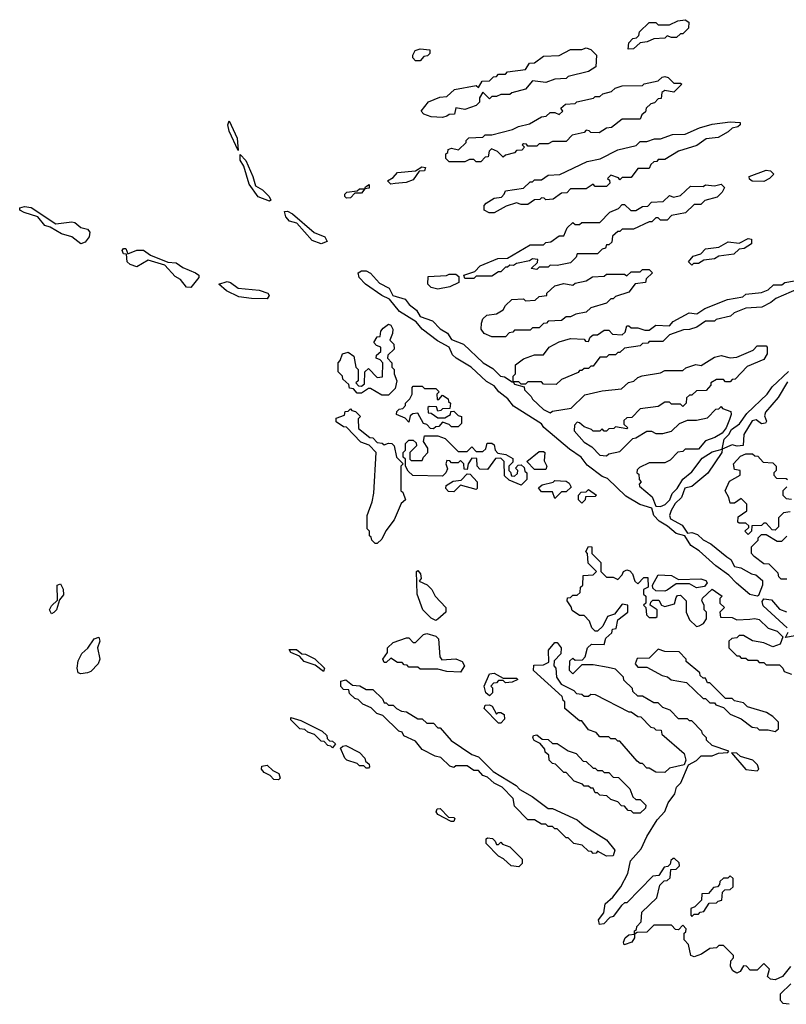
# Model space of a CAD drawing. Extents: x 2737958 to 2903317, y 894217 to 1030017.
# Tile 54 of 123: x 2787303 to 2790715, y 1001608 to 1005992. Entities that reach past the tile are written whole.
import ezdxf

# ---------------------------------------------------------------- set-up
doc = ezdxf.new("R2010")
doc.units = 0

msp = doc.modelspace()

# ---------------------------------------------------------------- linework, layer by layer
at = {"layer": '0CON05XD'}
for points in [[(2790011.7, 1005861.7), (2790015, 1005890), (2790031.7, 1005908.3), (2790048.3, 1005911.7), (2790058.3, 1005921.7), (2790061.7, 1005938.3), (2790105, 1005980), (2790135, 1005980), (2790145, 1005970), (2790195, 1005970), (2790233, 1005987), (2790265, 1005992.5), (2790281.7, 1005981.7), (2790280, 1005955), (2790255, 1005930), (2790245, 1005930), (2790227, 1005913), (2790205, 1005912.5), (2790185, 1005920), (2790175, 1005910), (2790125, 1005907.5), (2790096.4, 1005893.6), (2790065, 1005890), (2790035, 1005862.5), (2790011.7, 1005861.7)], [(2789085, 1005810), (2789065, 1005810), (2789053, 1005823), (2789052.5, 1005835), (2789064, 1005856), (2789085, 1005862.5), (2789128.3, 1005858.3), (2789128.3, 1005841.7), (2789118.3, 1005831.7), (2789101.7, 1005828.3), (2789085, 1005810)], [(2789185, 1005557.5), (2789135, 1005560), (2789101.7, 1005571.7), (2789090, 1005585), (2789123, 1005627), (2789173, 1005647), (2789205, 1005650), (2789238.3, 1005681.7), (2789335, 1005700), (2789345, 1005690), (2789361.7, 1005718.3), (2789395, 1005720), (2789411.7, 1005738.3), (2789425, 1005740), (2789435, 1005750), (2789465, 1005750), (2789475, 1005760), (2789555, 1005770), (2789571.7, 1005798.3), (2789595, 1005800), (2789635, 1005830), (2789705, 1005832.5), (2789755, 1005860), (2789805, 1005860), (2789825, 1005867.5), (2789845, 1005860), (2789870, 1005835), (2789867, 1005783), (2789835, 1005762.5), (2789745, 1005740), (2789735, 1005730), (2789685, 1005727.5), (2789645, 1005712.5), (2789585, 1005720), (2789555, 1005682.5), (2789493, 1005667), (2789485, 1005660), (2789445, 1005660), (2789425, 1005650), (2789405, 1005650), (2789395, 1005640), (2789365, 1005670), (2789350, 1005645), (2789350, 1005625), (2789335, 1005610), (2789285, 1005592.5), (2789245, 1005600), (2789238.3, 1005571.7), (2789215, 1005570), (2789205, 1005562.5), (2789185, 1005557.5)], [(2789355, 1005360), (2789335, 1005360), (2789325, 1005370), (2789305, 1005370), (2789285, 1005360), (2789215, 1005360), (2789200, 1005375), (2789200, 1005395), (2789208.3, 1005401.7), (2789210, 1005415), (2789225, 1005420), (2789257, 1005413), (2789290, 1005445), (2789290, 1005455), (2789303, 1005467), (2789365, 1005470), (2789375, 1005480), (2789405, 1005480), (2789497, 1005503), (2789523, 1005517), (2789571.7, 1005528.3), (2789625, 1005560), (2789647, 1005563), (2789665, 1005580), (2789685, 1005580), (2789705, 1005570), (2789720, 1005585), (2789711.7, 1005598.3), (2789733, 1005617), (2789775, 1005620), (2789783, 1005627), (2789857, 1005643), (2789865, 1005650), (2789885, 1005650), (2789898.3, 1005661.7), (2789937, 1005673), (2789953, 1005687), (2789985, 1005697.5), (2790075, 1005700), (2790083, 1005707), (2790145, 1005720), (2790163, 1005737), (2790175, 1005740), (2790190, 1005735), (2790215, 1005710), (2790245, 1005710), (2790250, 1005705), (2790215, 1005670), (2790175, 1005677.5), (2790161.7, 1005668.3), (2790158.3, 1005641.7), (2790145, 1005640), (2790128.3, 1005621.7), (2790111.7, 1005618.3), (2790091.7, 1005598.3), (2790088.3, 1005581.7), (2790071.7, 1005568.3), (2790065, 1005550), (2789985, 1005550), (2789937, 1005513), (2789915, 1005510), (2789881.7, 1005488.3), (2789845, 1005490), (2789838.3, 1005498.3), (2789825, 1005500), (2789815, 1005490), (2789761.7, 1005478.3), (2789735, 1005450), (2789675, 1005450), (2789655, 1005440), (2789615, 1005440), (2789605, 1005430), (2789565, 1005430), (2789558.3, 1005438.3), (2789545, 1005440), (2789540, 1005435), (2789550, 1005425), (2789538.3, 1005411.7), (2789515, 1005410), (2789505, 1005400), (2789465, 1005390), (2789455, 1005380), (2789430, 1005405), (2789403, 1005417), (2789393, 1005407), (2789388.3, 1005381.7), (2789375, 1005380), (2789355, 1005360)], [(2788275, 1005410), (2788235, 1005496.7), (2788230, 1005525), (2788235, 1005542.5), (2788271.4, 1005465), (2788275, 1005410)], [(2789415, 1005132.5), (2789393, 1005133), (2789370, 1005145), (2789370, 1005165), (2789380, 1005175), (2789415, 1005197.5), (2789447, 1005203), (2789460, 1005215), (2789465, 1005230), (2789545, 1005242.5), (2789575, 1005270), (2789585, 1005270), (2789595, 1005280), (2789625, 1005280), (2789655, 1005300), (2789707, 1005303), (2789828.3, 1005361.7), (2789887, 1005373), (2789965, 1005412.5), (2790047, 1005433), (2790065, 1005450), (2790095, 1005450), (2790128.3, 1005461.7), (2790155, 1005462.5), (2790208.3, 1005481.7), (2790265, 1005482.5), (2790328.3, 1005511.7), (2790385, 1005527.5), (2790465, 1005537.5), (2790510, 1005535), (2790510, 1005525), (2790500, 1005515), (2790475, 1005510), (2790457, 1005493), (2790411.7, 1005468.3), (2790358.3, 1005461.7), (2790317, 1005433), (2790235, 1005407.5), (2790175, 1005370), (2790145, 1005370), (2790138.3, 1005361.7), (2790125, 1005360), (2790111.7, 1005348.3), (2790105, 1005330), (2790055, 1005330), (2790025, 1005290), (2789985, 1005290), (2789975, 1005280), (2789968.3, 1005288.3), (2789935, 1005300), (2789920, 1005285), (2789928.3, 1005278.3), (2789930, 1005265), (2789915, 1005250), (2789865, 1005250), (2789855, 1005260), (2789825, 1005240), (2789755, 1005240), (2789738.3, 1005221.7), (2789715, 1005220), (2789677, 1005193), (2789645, 1005190), (2789638.3, 1005198.3), (2789625, 1005200), (2789618.3, 1005191.7), (2789595, 1005190), (2789565, 1005170), (2789535, 1005170), (2789515, 1005177.5), (2789468.3, 1005161.7), (2789415, 1005132.5)], [(2788415, 1005184.2), (2788365, 1005203.3), (2788325, 1005260.8), (2788300.8, 1005340.8), (2788285, 1005366.7), (2788285, 1005392.5), (2788309.2, 1005365), (2788341.4, 1005295), (2788353.1, 1005253.1), (2788384, 1005235), (2788413.8, 1005205), (2788421.7, 1005188.3), (2788415, 1005184.2)], [(2788955, 1005260), (2788940, 1005275), (2788965, 1005290), (2788985, 1005312.5), (2789065, 1005320), (2789093, 1005337), (2789110, 1005335), (2789105, 1005320), (2789081.7, 1005318.3), (2789055, 1005280), (2789023, 1005267), (2788975, 1005262.5), (2788955, 1005260)], [(2790615, 1005272.5), (2790563, 1005273), (2790551.7, 1005281.7), (2790550, 1005295), (2790625, 1005322.5), (2790645, 1005320), (2790660, 1005305), (2790640, 1005285), (2790615, 1005272.5)], [(2788758.3, 1005198.3), (2788750, 1005205), (2788750, 1005215), (2788760, 1005225), (2788805, 1005230), (2788815, 1005240), (2788840, 1005240), (2788841.7, 1005248.3), (2788858.3, 1005258.3), (2788858.3, 1005241.7), (2788840, 1005240), (2788825, 1005220), (2788795, 1005220), (2788775, 1005200), (2788758.3, 1005198.3)], [(2789325, 1004840), (2789285, 1004840), (2789280, 1004855), (2789328.3, 1004871.7), (2789353, 1004897), (2789430.7, 1004929.3), (2789475, 1004930), (2789575, 1004990), (2789635, 1004990), (2789645, 1005000), (2789667, 1005003), (2789705, 1005030), (2789725, 1005030), (2789740, 1005065), (2789765, 1005090), (2789775, 1005080), (2789795, 1005080), (2789805, 1005090), (2789885, 1005090), (2789930, 1005135), (2789968.3, 1005151.7), (2789985, 1005170), (2789995, 1005170), (2790023, 1005143), (2790045, 1005142.5), (2790075, 1005160), (2790098.3, 1005161.7), (2790115, 1005180), (2790167, 1005183), (2790195, 1005210), (2790212.5, 1005202.5), (2790245, 1005210), (2790288.3, 1005251.7), (2790345, 1005250), (2790355, 1005257.5), (2790395, 1005252.5), (2790425, 1005260), (2790440, 1005245), (2790430, 1005225), (2790407, 1005203), (2790353, 1005187), (2790335, 1005170), (2790305, 1005170), (2790267, 1005133), (2790205, 1005120), (2790185, 1005100), (2790155, 1005100), (2790145, 1005110), (2790135, 1005110), (2790117, 1005093), (2790105, 1005092.5), (2790035, 1005060), (2789985, 1005060), (2789975, 1005050), (2789965, 1005050), (2789941.7, 1005028.3), (2789938.3, 1005001.7), (2789925, 1004990), (2789915, 1004990), (2789910, 1004975), (2789895, 1004970), (2789875, 1004950), (2789785, 1004950), (2789780, 1004935), (2789755, 1004910), (2789695, 1004897.5), (2789665, 1004900), (2789655, 1004890), (2789615, 1004890), (2789605, 1004880), (2789580, 1004885), (2789608.3, 1004911.7), (2789610, 1004925), (2789585, 1004927.5), (2789571.7, 1004918.3), (2789515, 1004907.5), (2789501.7, 1004898.3), (2789485, 1004900), (2789475, 1004890), (2789465, 1004890), (2789445, 1004870), (2789435, 1004870), (2789405, 1004850), (2789335, 1004850), (2789325, 1004840)], [(2787575, 1004994), (2787535.7, 1005025.7), (2787489.7, 1005039.7), (2787439.4, 1005069.4), (2787415, 1005075.7), (2787384.5, 1005114.5), (2787323.7, 1005133.7), (2787303.8, 1005145), (2787303.3, 1005155), (2787325, 1005160.8), (2787355, 1005155.7), (2787464, 1005084), (2787535, 1005092.9), (2787548.9, 1005088.9), (2787575, 1005067.5), (2787605, 1005060), (2787615.7, 1005045.7), (2787611.9, 1005025), (2787595, 1005002), (2787575, 1004994)], [(2788645, 1004994.5), (2788605, 1005009.4), (2788536.2, 1005086.2), (2788504.4, 1005095), (2788487.5, 1005115), (2788482, 1005138), (2788495, 1005140), (2788517.6, 1005127.6), (2788614.5, 1005044.5), (2788661.2, 1005025), (2788671.2, 1005005), (2788645, 1004994.5)], [(2790295, 1004900), (2790280, 1004915), (2790300.7, 1004939.3), (2790335, 1004950), (2790355, 1004972.5), (2790415, 1004980), (2790457, 1005003), (2790505, 1004997.5), (2790545, 1005017.5), (2790560, 1005015), (2790560, 1004995), (2790527, 1004973), (2790505, 1004970), (2790481.7, 1004948.3), (2790415, 1004940), (2790395, 1004927.5), (2790348.3, 1004921.7), (2790325, 1004907.5), (2790302.5, 1004907.5), (2790295, 1004900)], [(2788065, 1004800), (2788045, 1004801.2), (2788018.8, 1004835), (2787995, 1004848.8), (2787948.8, 1004898.8), (2787875, 1004921.2), (2787825, 1004892.5), (2787795, 1004902), (2787782, 1004915), (2787778.3, 1004948.3), (2787765, 1004950), (2787758.8, 1004965), (2787765, 1004973.3), (2787775, 1004973.3), (2787785, 1004950), (2787825, 1004965.6), (2787855, 1004966.2), (2787885, 1004943.3), (2787962.3, 1004912.3), (2787999.2, 1004909.2), (2788028.8, 1004888.8), (2788085.6, 1004865.6), (2788100, 1004855), (2788101.2, 1004845), (2788065, 1004800)], [(2790585, 1003426), (2790553.5, 1003433.5), (2790492.9, 1003482.9), (2790459.4, 1003519.4), (2790400.9, 1003560.9), (2790327.8, 1003627.8), (2790290.7, 1003650.7), (2790264.3, 1003694.3), (2790225, 1003704.7), (2790186.9, 1003736.9), (2790149, 1003759), (2790125.4, 1003785), (2790117.5, 1003817.5), (2790063.4, 1003833.4), (2790001.2, 1003871.2), (2789919.1, 1003949.1), (2789895, 1003959.2), (2789828.8, 1004008.8), (2789802.5, 1004045), (2789750.3, 1004080.3), (2789636.6, 1004176.6), (2789625, 1004192.5), (2789501.8, 1004271.8), (2789475.7, 1004305), (2789435.9, 1004335.9), (2789415, 1004362.5), (2789381.1, 1004381.1), (2789312.5, 1004445), (2789245.3, 1004485.3), (2789229.8, 1004499.8), (2789214.5, 1004534.5), (2789162.4, 1004562.4), (2789094.7, 1004614.7), (2789067.8, 1004647.8), (2788993.3, 1004693.3), (2788948.6, 1004748.6), (2788915, 1004764.5), (2788842.9, 1004815), (2788814.3, 1004845), (2788810, 1004865), (2788825, 1004873.8), (2788845, 1004873.8), (2788864, 1004864), (2788905, 1004820), (2788947.7, 1004797.7), (2788963.8, 1004763.8), (2789018.8, 1004748.8), (2789036.2, 1004725), (2789069.4, 1004699.4), (2789085, 1004671.2), (2789141.1, 1004651.1), (2789175, 1004616.2), (2789207.1, 1004597.1), (2789225, 1004568.8), (2789278, 1004548), (2789366.7, 1004465), (2789409.2, 1004439.2), (2789442.5, 1004405), (2789461.7, 1004401.7), (2789495, 1004380), (2789500, 1004380), (2789500, 1004405), (2789510, 1004415), (2789510, 1004455), (2789545, 1004482.5), (2789595, 1004500), (2789635, 1004500), (2789660, 1004535), (2789705, 1004557.5), (2789755, 1004572.5), (2789815, 1004570), (2789821.7, 1004561.7), (2789835, 1004560), (2789841.7, 1004578.3), (2789855, 1004590), (2789875, 1004590), (2789905, 1004610), (2789925, 1004610), (2789941.7, 1004591.7), (2789985, 1004590), (2789998.3, 1004601.7), (2790005, 1004630), (2790015, 1004630), (2790025, 1004620), (2790055, 1004620), (2790085, 1004610), (2790105, 1004610), (2790135, 1004632.5), (2790195, 1004630), (2790211.7, 1004648.3), (2790283, 1004687), (2790317, 1004683), (2790353, 1004707), (2790453, 1004747), (2790521.7, 1004758.3), (2790535, 1004770), (2790605, 1004777.5), (2790635, 1004790), (2790658.3, 1004811.7), (2790695, 1004812.5), (2790708.3, 1004821.7), (2790795, 1004837.5)], [(2789165, 1004792.5), (2789135, 1004800), (2789120, 1004815), (2789121.7, 1004848.3), (2789203, 1004853), (2789215, 1004860), (2789245, 1004860), (2789258.3, 1004848.3), (2789258.3, 1004821.7), (2789217, 1004803), (2789165, 1004792.5)], [(2789465, 1004580), (2789405, 1004580), (2789370, 1004595), (2789357.5, 1004615), (2789358.3, 1004641.7), (2789365, 1004660), (2789383, 1004677), (2789425, 1004682.5), (2789455, 1004700), (2789465, 1004720), (2789493, 1004747), (2789545, 1004750), (2789555, 1004740), (2789597, 1004743), (2789615, 1004760), (2789650, 1004765), (2789650, 1004775), (2789685, 1004807.5), (2789725, 1004817.5), (2789765, 1004810), (2789775, 1004820), (2789825, 1004830), (2789853, 1004847), (2789905, 1004850), (2789915, 1004860), (2789995, 1004860), (2790005, 1004852.5), (2790025, 1004870), (2790065, 1004870), (2790075, 1004880), (2790105, 1004880), (2790120, 1004865), (2790091.7, 1004838.3), (2790088.3, 1004821.7), (2790043, 1004817), (2790015, 1004780), (2789955, 1004760), (2789945, 1004750), (2789935, 1004750), (2789915, 1004730), (2789845, 1004710), (2789825, 1004690), (2789778.3, 1004681.7), (2789755, 1004670), (2789735, 1004670), (2789715, 1004652.5), (2789655, 1004650), (2789648.3, 1004641.7), (2789635, 1004640), (2789615, 1004620), (2789585, 1004620), (2789575, 1004610), (2789505, 1004610), (2789498.3, 1004601.7), (2789481.7, 1004598.3), (2789465, 1004580)], [(2788405, 1004750), (2788335, 1004750.5), (2788278.5, 1004758.5), (2788223.8, 1004785), (2788190, 1004815), (2788226.1, 1004826.1), (2788242, 1004822), (2788275, 1004796.7), (2788368.8, 1004788.8), (2788407.5, 1004775), (2788413.3, 1004765), (2788405, 1004750)], [(2790805, 1004810), (2790668.3, 1004751.7), (2790647, 1004733), (2790607, 1004713), (2790535, 1004707.5), (2790483, 1004687), (2790467, 1004673), (2790403, 1004657), (2790395, 1004650), (2790355, 1004650), (2790317, 1004623), (2790285, 1004612.5), (2790258.3, 1004611.7), (2790195, 1004590), (2790165, 1004560), (2790105, 1004560), (2790098.3, 1004551.7), (2790075, 1004550), (2790065, 1004540), (2789995, 1004530), (2789975, 1004510), (2789965, 1004510), (2789955, 1004500), (2789925, 1004500), (2789915, 1004490), (2789885, 1004490), (2789855, 1004450), (2789845, 1004450), (2789835, 1004440), (2789815, 1004440), (2789805, 1004430), (2789795, 1004430), (2789788.3, 1004421.7), (2789715, 1004390), (2789691.7, 1004368.3), (2789635, 1004370), (2789625, 1004380), (2789565, 1004380), (2789555, 1004370), (2789535, 1004370), (2789525, 1004380), (2789500, 1004380), (2789505, 1004370), (2789548.3, 1004358.3), (2789550, 1004345), (2789580, 1004315), (2789585, 1004302.5), (2789635, 1004256.7), (2789665, 1004242.5), (2789675, 1004250), (2789757, 1004263), (2789818.3, 1004321.7), (2789895, 1004340), (2789981.7, 1004348.3), (2790013, 1004377), (2790037, 1004383), (2790055, 1004400), (2790073, 1004407), (2790155, 1004420), (2790175, 1004430), (2790255, 1004430), (2790268.3, 1004441.7), (2790313, 1004457), (2790337, 1004453), (2790395, 1004490), (2790425, 1004497.5), (2790465, 1004487.5), (2790495, 1004490), (2790568.3, 1004521.7), (2790585, 1004540), (2790625, 1004540), (2790630, 1004535), (2790630, 1004505), (2790615, 1004480), (2790541.7, 1004448.3), (2790488.3, 1004391.7), (2790475, 1004390), (2790465, 1004380), (2790445, 1004380), (2790435, 1004390), (2790405, 1004390), (2790380, 1004375), (2790380, 1004365), (2790358.3, 1004341.7), (2790315, 1004340), (2790295, 1004320), (2790285, 1004320), (2790271.7, 1004308.3), (2790270, 1004285), (2790255, 1004270), (2790245, 1004280), (2790205, 1004280), (2790195, 1004290), (2790175, 1004290), (2790145, 1004270), (2790065, 1004260), (2790028.3, 1004221.7), (2790005, 1004220), (2789991.7, 1004208.3), (2789991.7, 1004191.7), (2790010, 1004175), (2790005, 1004170), (2789955, 1004180), (2789948.3, 1004171.7), (2789925, 1004170), (2789915, 1004160), (2789905, 1004160), (2789895, 1004170), (2789885, 1004160), (2789855, 1004160), (2789848.3, 1004168.3), (2789815, 1004180), (2789795, 1004197.5), (2789785, 1004200), (2789773, 1004187), (2789771.7, 1004161.7), (2789815, 1004111.2), (2789850, 1004090), (2789885, 1004053.8), (2789915, 1004050), (2789925, 1004060), (2789975, 1004070), (2790031.7, 1004128.3), (2790045, 1004130), (2790095, 1004160), (2790115, 1004160), (2790135, 1004150), (2790165, 1004150), (2790205, 1004160), (2790240, 1004195), (2790275, 1004210), (2790315, 1004210), (2790365, 1004220), (2790401.7, 1004258.3), (2790415, 1004260), (2790425, 1004270), (2790431.7, 1004261.7), (2790468.3, 1004248.3), (2790470, 1004235), (2790461.7, 1004211.7), (2790447.5, 1004175), (2790429.2, 1004150.8), (2790397.7, 1004132.3), (2790355, 1004117.5), (2790325, 1004080), (2790265, 1004080), (2790255, 1004070), (2790233, 1004067), (2790198.3, 1004031.7), (2790175, 1004020), (2790105, 1004020), (2790061.7, 1003998.3), (2790051.7, 1003988.3), (2790050, 1003975), (2790058.3, 1003968.3), (2790060, 1003945), (2790070, 1003935), (2790060, 1003925), (2790062.5, 1003915), (2790118, 1003868), (2790135, 1003826.7), (2790155, 1003824.5), (2790176.1, 1003833.9), (2790196.2, 1003855), (2790206.7, 1003883.3), (2790230, 1003905), (2790254, 1003946), (2790295, 1003980), (2790340.5, 1004039.5), (2790385, 1004068), (2790430, 1004080), (2790438, 1004125), (2790460, 1004145), (2790472, 1004168), (2790506.6, 1004193.4), (2790540.3, 1004239.7), (2790630.6, 1004325), (2790652.5, 1004357.5), (2790725, 1004426)], [(2788945, 1004320), (2788915, 1004320), (2788865, 1004350), (2788855, 1004350), (2788825, 1004330), (2788805, 1004330), (2788788.3, 1004348.3), (2788771.7, 1004351.7), (2788768.3, 1004368.3), (2788741.7, 1004391.7), (2788740, 1004405), (2788720, 1004425), (2788720, 1004465), (2788730, 1004475), (2788740, 1004505), (2788765, 1004512.5), (2788790, 1004495), (2788800, 1004445), (2788810, 1004435), (2788810, 1004385), (2788800, 1004375), (2788811.7, 1004361.7), (2788825, 1004360), (2788838.3, 1004371.7), (2788840, 1004425), (2788855, 1004440), (2788895, 1004400), (2788918.3, 1004401.7), (2788920, 1004465), (2788908.3, 1004478.3), (2788890, 1004485), (2788891.7, 1004498.3), (2788910, 1004515), (2788910, 1004535), (2788891.7, 1004541.7), (2788880, 1004555), (2788895, 1004580), (2788908.3, 1004581.7), (2788910, 1004605), (2788920.7, 1004619.3), (2788945, 1004636.7), (2788955, 1004632.5), (2788963.3, 1004615), (2788962.5, 1004595), (2788950, 1004565), (2788968.3, 1004548.3), (2788970, 1004525), (2788941.7, 1004498.3), (2788940, 1004485), (2788960, 1004465), (2788960, 1004445), (2788970, 1004435), (2788970, 1004415), (2788982.5, 1004385), (2788975, 1004350), (2788945, 1004320)], [(2790720.7, 1004379.3), (2790679.2, 1004310.8), (2790622.7, 1004245), (2790618.8, 1004228.8), (2790626.7, 1004205), (2790623.3, 1004196.7), (2790605, 1004193.3), (2790580.9, 1004210.9), (2790563.2, 1004206.8), (2790525.8, 1004145), (2790523.3, 1004096.7), (2790497, 1004093), (2790475, 1004100), (2790430, 1004080), (2790428, 1004065), (2790366.4, 1003973.6), (2790295.3, 1003914.7), (2790264.2, 1003905.8), (2790248.8, 1003865), (2790221.3, 1003838.7), (2790202.6, 1003807.4), (2790195.9, 1003785), (2790200.4, 1003770.4), (2790251.8, 1003741.8), (2790275, 1003706.2), (2790295, 1003708.6), (2790320.3, 1003700.3), (2790345, 1003676.2), (2790378.7, 1003658.7), (2790450.3, 1003600.3), (2790468.3, 1003588.3), (2790485, 1003557.5), (2790512.5, 1003552.5), (2790560, 1003525), (2790580, 1003520), (2790610, 1003495), (2790610, 1003475), (2790591.2, 1003428.8), (2790585, 1003426)], [(2789145, 1004170), (2789131.7, 1004171.7), (2789115, 1004190), (2789100, 1004195), (2789075, 1004240), (2789053, 1004237), (2789041.7, 1004228.3), (2789035, 1004200), (2789018.3, 1004218.3), (2788980, 1004235), (2788981.7, 1004248.3), (2788991.7, 1004258.3), (2789008.3, 1004261.7), (2789020, 1004275), (2789020, 1004285), (2789040, 1004305), (2789050, 1004325), (2789050, 1004355), (2789055, 1004360), (2789095, 1004360), (2789105, 1004350), (2789155, 1004350), (2789170, 1004335), (2789160, 1004325), (2789161.7, 1004301.7), (2789168.3, 1004301.7), (2789185, 1004320), (2789210, 1004305), (2789211.7, 1004291.7), (2789220, 1004285), (2789218.3, 1004261.7), (2789185, 1004260), (2789178.3, 1004251.7), (2789165, 1004250), (2789158.3, 1004268.3), (2789125, 1004270), (2789120, 1004265), (2789121.7, 1004241.7), (2789135, 1004240), (2789165, 1004220), (2789195, 1004220), (2789220, 1004235), (2789221.7, 1004248.3), (2789235, 1004250), (2789255, 1004230), (2789270, 1004225), (2789270, 1004195), (2789255, 1004180), (2789225, 1004180), (2789215, 1004190), (2789185, 1004200), (2789168.3, 1004181.7), (2789155, 1004180), (2789145, 1004170)], [(2788895, 1003660), (2788885, 1003660), (2788870, 1003675), (2788868.3, 1003688.3), (2788860, 1003695), (2788860, 1003715), (2788850, 1003725), (2788850, 1003785), (2788872.5, 1003845), (2788880, 1003885), (2788890, 1004065), (2788858.3, 1004098.3), (2788821.7, 1004111.7), (2788758.3, 1004178.3), (2788745, 1004180), (2788711.7, 1004201.7), (2788711.7, 1004218.3), (2788748.3, 1004231.7), (2788751.7, 1004248.3), (2788765, 1004250), (2788775, 1004260), (2788781.7, 1004251.7), (2788798.3, 1004248.3), (2788820, 1004225), (2788810, 1004215), (2788811.7, 1004171.7), (2788861.7, 1004131.7), (2788875, 1004130), (2788895, 1004110), (2788917, 1004107), (2788925, 1004100), (2788945, 1004107.5), (2788960, 1004105), (2788970, 1004095), (2788980, 1004045), (2789010, 1004015), (2789000, 1004005), (2789000, 1003895), (2789008.3, 1003888.3), (2789020, 1003855), (2789001.7, 1003838.3), (2788970, 1003765), (2788933, 1003717), (2788915, 1003680), (2788895, 1003660)], [(2789535, 1003920), (2789481.7, 1003941.7), (2789461.7, 1003961.7), (2789460, 1004025), (2789445, 1004040), (2789421.7, 1004038.3), (2789385, 1003990), (2789351.7, 1003991.7), (2789340, 1004005), (2789338.3, 1004038.3), (2789315, 1004040), (2789300, 1004015), (2789295, 1003990), (2789281.7, 1003991.7), (2789280, 1004015), (2789265, 1004030), (2789255, 1004020), (2789225, 1004020), (2789218.3, 1004028.3), (2789205, 1004030), (2789200, 1004015), (2789207, 1003993), (2789200, 1003975), (2789185, 1003960), (2789053, 1003963), (2789031.7, 1003981.7), (2789020, 1004005), (2789020, 1004035), (2789010, 1004045), (2789010, 1004065), (2789020, 1004075), (2789020, 1004105), (2789035, 1004120), (2789055, 1004120), (2789068.3, 1004108.3), (2789070, 1004095), (2789040, 1004065), (2789040, 1004035), (2789045, 1004030), (2789095, 1004030), (2789100, 1004045), (2789120, 1004065), (2789120, 1004085), (2789100, 1004115), (2789105, 1004140), (2789165, 1004140), (2789197, 1004127), (2789255, 1004070), (2789295, 1004070), (2789315, 1004090), (2789335, 1004070), (2789365, 1004070), (2789378.3, 1004081.7), (2789383.6, 1004106.4), (2789405, 1004107.5), (2789415, 1004100), (2789420, 1004075), (2789431.7, 1004061.7), (2789467, 1004057), (2789498.3, 1004038.3), (2789498.3, 1004021.7), (2789480, 1004005), (2789480, 1003985), (2789488.3, 1003978.3), (2789491.7, 1003961.7), (2789505, 1003960), (2789518.3, 1003971.7), (2789520, 1003985), (2789510, 1003995), (2789521.7, 1004008.3), (2789535, 1004010), (2789548.3, 1003998.3), (2789551.7, 1003981.7), (2789560, 1003975), (2789560, 1003945), (2789535, 1003920)], [(2789645, 1003990), (2789595, 1003990), (2789560, 1004025), (2789615, 1004070), (2789635, 1004070), (2789640, 1004065), (2789638.3, 1004028.3), (2789650, 1004005), (2789645, 1003990)], [(2790545, 1003700), (2790530, 1003715), (2790548.3, 1003731.7), (2790548.3, 1003738.3), (2790535, 1003750), (2790505, 1003750), (2790500, 1003755), (2790501.7, 1003778.3), (2790540, 1003805), (2790540, 1003835), (2790515, 1003860), (2790485, 1003840), (2790465, 1003840), (2790460, 1003865), (2790442.5, 1003895), (2790461.7, 1003938.3), (2790510, 1003965), (2790510, 1003985), (2790485, 1003990), (2790480, 1004015), (2790511.7, 1004048.3), (2790535, 1004060), (2790565, 1004060), (2790575, 1004050), (2790588.3, 1004048.3), (2790611.7, 1004021.7), (2790655, 1004020), (2790670, 1004005), (2790670, 1003985), (2790660, 1003975), (2790660, 1003965), (2790671.7, 1003951.7), (2790715, 1003950), (2790720, 1003945)], [(2789235, 1003890), (2789211.7, 1003891.7), (2789200, 1003905), (2789201.7, 1003918.3), (2789233, 1003937), (2789268.3, 1003941.7), (2789295, 1003970), (2789308.3, 1003968.3), (2789340, 1003935), (2789340, 1003905), (2789335, 1003900), (2789265, 1003920), (2789235, 1003890)], [(2789685, 1003860), (2789675, 1003890), (2789625, 1003890), (2789611.7, 1003908.3), (2789628.3, 1003921.7), (2789677, 1003933), (2789685, 1003940), (2789735, 1003937.5), (2789749.3, 1003929.3), (2789758.3, 1003911.7), (2789735, 1003890), (2789715, 1003890), (2789685, 1003860)], [(2789805, 1003840), (2789790, 1003855), (2789790, 1003875), (2789801.7, 1003888.3), (2789825, 1003890), (2789835, 1003900), (2789870, 1003875), (2789865, 1003870), (2789821.7, 1003868.3), (2789820, 1003855), (2789805, 1003840)], [(2790717, 1003913), (2790700, 1003895), (2790700, 1003875), (2790715, 1003860), (2790738.3, 1003858.3)], [(2790731.7, 1003801.7), (2790703, 1003797), (2790680, 1003775), (2790680, 1003735), (2790665, 1003720), (2790651.7, 1003721.7), (2790625, 1003750), (2790615, 1003750), (2790605, 1003740), (2790561.7, 1003738.3), (2790560, 1003715), (2790545, 1003700)], [(2790718.3, 1003501.7), (2790691.7, 1003501.7), (2790681.7, 1003511.7), (2790678.3, 1003528.3), (2790638.3, 1003568.3), (2790615, 1003570), (2790571.7, 1003601.7), (2790560, 1003615), (2790560, 1003645), (2790590, 1003675), (2790590, 1003685), (2790605, 1003700), (2790625, 1003700), (2790675, 1003670), (2790695, 1003670), (2790717, 1003693)], [(2790198.3, 1002171.7), (2790201.7, 1002208.3), (2790225, 1002210), (2790240, 1002225), (2790238.3, 1002238.3), (2790218.3, 1002258.3), (2790211.7, 1002258.3), (2790201.7, 1002248.3), (2790198.3, 1002231.7), (2790188.3, 1002221.7), (2790171.7, 1002218.3), (2790148.3, 1002181.7), (2790121.7, 1002178.3), (2790005, 1002060), (2789995, 1002060), (2789981.7, 1002048.3), (2789945, 1002000), (2789930, 1001995), (2789903.6, 1001966.4), (2789884, 1001964), (2789878.8, 1001985), (2789903.3, 1002015), (2789908.8, 1002055), (2789942.5, 1002085), (2789978.3, 1002131.7), (2790009.5, 1002190.5), (2790022.5, 1002247.5), (2790068.8, 1002301.2), (2790094.2, 1002355.8), (2790140.8, 1002429.2), (2790175, 1002467.5), (2790189.2, 1002505), (2790218.8, 1002545), (2790226.2, 1002575), (2790246.2, 1002595), (2790280, 1002675), (2790315, 1002693.8), (2790335.8, 1002714.2), (2790385, 1002714), (2790413, 1002727), (2790455, 1002730), (2790460, 1002735), (2790385, 1002760), (2790360, 1002785), (2790360, 1002795), (2790343, 1002813), (2790340, 1002825), (2790295, 1002870), (2790285, 1002870), (2790275, 1002880), (2790235, 1002880), (2790198.3, 1002918.3), (2790165, 1002930), (2790145, 1002950), (2790125, 1002950), (2790075, 1002980), (2790055, 1002980), (2790031.7, 1003001.7), (2790030, 1003015), (2789991.7, 1003051.7), (2789990, 1003065), (2789955, 1003100), (2789921.7, 1003108.3), (2789855, 1003120), (2789805, 1003120), (2789765, 1003080), (2789750, 1003095), (2789751.7, 1003138.3), (2789765, 1003150), (2789775, 1003140), (2789808.3, 1003141.7), (2789820, 1003155), (2789830, 1003195), (2789848.3, 1003211.7), (2789905, 1003210), (2789911.7, 1003238.3), (2789938.3, 1003261.7), (2789941.7, 1003278.3), (2789958.3, 1003281.7), (2789965, 1003320), (2790010, 1003355), (2790010, 1003385), (2789985, 1003390), (2789950, 1003345), (2789920, 1003335), (2789898.3, 1003291.7), (2789875, 1003270), (2789865, 1003270), (2789850, 1003285), (2789840, 1003315), (2789815, 1003340), (2789795, 1003340), (2789761.7, 1003361.7), (2789758.3, 1003378.3), (2789740, 1003405), (2789741.7, 1003418.3), (2789755, 1003420), (2789765, 1003430), (2789785, 1003430), (2789798.3, 1003441.7), (2789800, 1003465), (2789810, 1003475), (2789811.7, 1003518.3), (2789855, 1003520), (2789870, 1003535), (2789833, 1003573), (2789830, 1003615), (2789823.3, 1003625), (2789835, 1003647.5), (2789850, 1003645), (2789850, 1003615), (2789890, 1003575), (2789890, 1003535), (2789915, 1003510), (2789945, 1003510), (2789965, 1003500), (2789985, 1003520), (2789990, 1003535), (2790005, 1003542.5), (2790018.3, 1003538.3), (2790030, 1003525), (2790041.7, 1003491.7), (2790055, 1003480), (2790081.7, 1003508.3), (2790098.3, 1003508.3), (2790100, 1003465), (2790080, 1003455), (2790080, 1003435), (2790090, 1003425), (2790090, 1003395), (2790080, 1003385), (2790090, 1003375), (2790093, 1003343), (2790105, 1003330), (2790135, 1003330), (2790140, 1003335), (2790140, 1003365), (2790110, 1003385), (2790111.7, 1003398.3), (2790121.7, 1003408.3), (2790148.3, 1003408.3), (2790160, 1003385), (2790175, 1003380), (2790218.3, 1003391.7), (2790225, 1003420), (2790231.7, 1003428.3), (2790245, 1003430), (2790270, 1003405), (2790270, 1003355), (2790285, 1003320), (2790315, 1003290), (2790327, 1003293), (2790346.4, 1003303.6), (2790360, 1003325), (2790360, 1003355), (2790350, 1003365), (2790350, 1003385), (2790340, 1003405), (2790343, 1003417), (2790385, 1003457.5), (2790430, 1003425), (2790420, 1003415), (2790420, 1003395), (2790440, 1003375), (2790420, 1003355), (2790421.7, 1003331.7), (2790475, 1003330), (2790495, 1003320), (2790553, 1003323), (2790575, 1003326.7), (2790595, 1003321.2), (2790635, 1003283.3), (2790675, 1003270), (2790700, 1003245), (2790688.3, 1003211.7), (2790655, 1003200), (2790615, 1003217.5), (2790565, 1003227.5), (2790525, 1003250), (2790505, 1003250), (2790495, 1003240), (2790473, 1003237), (2790460, 1003225), (2790460, 1003195), (2790495, 1003160), (2790505, 1003160), (2790515, 1003150), (2790535, 1003150), (2790545, 1003140), (2790585, 1003140), (2790595, 1003130), (2790615, 1003130), (2790625, 1003120), (2790685, 1003120), (2790700, 1003105), (2790705, 1003090), (2790738.3, 1003078.3)], [(2789155, 1003317.5), (2789135, 1003327.5), (2789097.5, 1003365), (2789072.5, 1003435), (2789070, 1003535), (2789075, 1003540), (2789087.5, 1003525), (2789090, 1003505), (2789081.7, 1003491.7), (2789116.4, 1003476.4), (2789137.5, 1003455), (2789152.5, 1003425), (2789200, 1003375), (2789200, 1003355), (2789165, 1003322.5), (2789155, 1003317.5)], [(2790175, 1003447.5), (2790135, 1003450), (2790121.7, 1003461.7), (2790120, 1003475), (2790145, 1003520), (2790205, 1003517.5), (2790235, 1003500), (2790335, 1003502.5), (2790357.5, 1003495), (2790362.5, 1003485), (2790351.7, 1003468.3), (2790315, 1003462.5), (2790285, 1003480), (2790225, 1003480), (2790185, 1003452.5), (2790175, 1003447.5)], [(2787445, 1003347.5), (2787436.7, 1003365), (2787445, 1003383.3), (2787471.7, 1003408.3), (2787470, 1003475), (2787485, 1003480), (2787496.4, 1003456.4), (2787498.3, 1003431.7), (2787480, 1003410), (2787466.7, 1003365), (2787455, 1003353.3), (2787445, 1003347.5)], [(2790718.9, 1003285), (2790612.9, 1003382.9), (2790608.3, 1003401.7), (2790615, 1003413.3), (2790648.7, 1003408.7), (2790685, 1003367.1), (2790715.6, 1003355.6)], [(2787575, 1003080), (2787564.2, 1003084.2), (2787559.2, 1003105), (2787563, 1003137), (2787579.5, 1003170.5), (2787605.9, 1003194.1), (2787634.1, 1003235.9), (2787655, 1003242.5), (2787660, 1003225), (2787650, 1003195), (2787660, 1003145), (2787652.5, 1003125), (2787619.5, 1003090.5), (2787605, 1003083.8), (2787575, 1003080)], [(2789265, 1003087.5), (2789205, 1003090), (2789165, 1003100), (2789085, 1003100), (2789075, 1003110), (2789035, 1003110), (2789028.3, 1003118.3), (2789015, 1003120), (2789005, 1003130), (2788985, 1003130), (2788955, 1003150), (2788935, 1003130), (2788925, 1003130), (2788920, 1003145), (2788940, 1003175), (2788940, 1003195), (2788965, 1003220), (2789025, 1003240), (2789035, 1003240), (2789055, 1003220), (2789065, 1003220), (2789100, 1003255), (2789115, 1003260), (2789155, 1003247.5), (2789167.5, 1003235), (2789172.5, 1003155), (2789181.7, 1003141.7), (2789245, 1003146.7), (2789272.5, 1003135), (2789282.5, 1003115), (2789265, 1003087.5)], [(2790755, 1003248.6), (2790711.7, 1003241.7), (2790723.8, 1003265)], [(2788655, 1003090), (2788618.3, 1003118.3), (2788570, 1003135), (2788548.3, 1003158.3), (2788510, 1003175), (2788502.5, 1003187.5), (2788535, 1003187.5), (2788558.3, 1003168.3), (2788575, 1003167.5), (2788617, 1003147), (2788660, 1003105), (2788655, 1003090)], [(2790175, 1002640), (2790135, 1002642.5), (2790105, 1002660), (2790095, 1002660), (2790075, 1002680), (2790065, 1002680), (2790051.7, 1002691.7), (2789975, 1002780), (2789965, 1002780), (2789955, 1002790), (2789935, 1002790), (2789925, 1002800), (2789885, 1002800), (2789868.3, 1002818.3), (2789835, 1002830), (2789805, 1002870), (2789795, 1002870), (2789730, 1002925), (2789730, 1002955), (2789721.7, 1002961.7), (2789718.3, 1002978.3), (2789590, 1003095), (2789591.7, 1003118.3), (2789635, 1003120), (2789658.3, 1003131.7), (2789657.5, 1003185), (2789685, 1003220), (2789695, 1003220), (2789712.5, 1003195), (2789711.7, 1003168.3), (2789681.7, 1003138.3), (2789680, 1003115), (2789690, 1003105), (2789692.5, 1003065), (2789713.6, 1003033.6), (2789770, 1003005), (2789781.7, 1002991.7), (2789805, 1002990), (2789815, 1002980), (2789835, 1002980), (2789845, 1002990), (2789865, 1002987.5), (2790015, 1002910), (2790025, 1002910), (2790055, 1002890), (2790068.3, 1002888.3), (2790111.7, 1002841.7), (2790125, 1002840), (2790135, 1002830), (2790158.3, 1002828.3), (2790161.7, 1002811.7), (2790260, 1002725), (2790267.5, 1002695), (2790260, 1002675), (2790195, 1002660), (2790175, 1002640)], [(2790665, 1002822.5), (2790680, 1002835), (2790680, 1002865), (2790655, 1002890), (2790627, 1002907), (2790543, 1002933), (2790525, 1002950), (2790485, 1002960), (2790475, 1002970), (2790445, 1002970), (2790375, 1003040), (2790365, 1003040), (2790355, 1003060), (2790345, 1003060), (2790331.7, 1003071.7), (2790330, 1003085), (2790270, 1003135), (2790270, 1003145), (2790238.3, 1003178.3), (2790175, 1003180), (2790145, 1003190), (2790105, 1003150), (2790051.7, 1003148.3), (2790042.5, 1003125), (2790055, 1003110), (2790095, 1003110), (2790163, 1003073), (2790187, 1003067), (2790203, 1003053), (2790271.7, 1003041.7), (2790345, 1002970), (2790355, 1002970), (2790375, 1002950), (2790395, 1002950), (2790401.7, 1002941.7), (2790435, 1002930), (2790465, 1002900), (2790515, 1002880), (2790563, 1002843), (2790585, 1002840), (2790595, 1002830), (2790635, 1002830), (2790665, 1002822.5)], [(2789395, 1002982.5), (2789377.5, 1002995), (2789370, 1003025), (2789395, 1003080), (2789415, 1003082.5), (2789455, 1003060), (2789515, 1003060), (2789520, 1003055), (2789495, 1003042.5), (2789465, 1003040), (2789455, 1003050), (2789435, 1003050), (2789425, 1003040), (2789411.7, 1003038.3), (2789400, 1003025), (2789407, 1003017), (2789407.5, 1002995), (2789395, 1002982.5)], [(2789915, 1002267.5), (2789875, 1002290), (2789868.3, 1002281.7), (2789855, 1002280), (2789848.3, 1002288.3), (2789835, 1002290), (2789807, 1002317), (2789770, 1002325), (2789745, 1002350), (2789735, 1002350), (2789695, 1002390), (2789685, 1002390), (2789675, 1002400), (2789655, 1002400), (2789645, 1002410), (2789625, 1002410), (2789595, 1002430), (2789565, 1002430), (2789505, 1002490), (2789500, 1002525), (2789450, 1002575), (2789415, 1002592.5), (2789385, 1002620), (2789365, 1002627.5), (2789345, 1002650), (2789325, 1002650), (2789295, 1002670), (2789245, 1002670), (2789235, 1002662.5), (2789218.3, 1002668.3), (2789177, 1002707), (2789153, 1002713), (2789095, 1002742.5), (2789065, 1002780), (2789013.6, 1002803.6), (2789005, 1002820), (2788990, 1002825), (2788920, 1002895), (2788893, 1002903), (2788868.3, 1002928.3), (2788830, 1002945), (2788810, 1002965), (2788795, 1002970), (2788771.7, 1002991.7), (2788768.3, 1003008.3), (2788745, 1003010), (2788733, 1003023), (2788733, 1003047), (2788755, 1003052.5), (2788785, 1003030), (2788817, 1003027), (2788845, 1003010), (2788875, 1003010), (2788918.3, 1002968.3), (2788925, 1002950), (2788935, 1002950), (2788945, 1002940), (2788965, 1002940), (2788980, 1002925), (2789003, 1002913), (2789025, 1002910), (2789075, 1002880), (2789095, 1002880), (2789115, 1002860), (2789145, 1002860), (2789165, 1002840), (2789175, 1002840), (2789223.6, 1002783.6), (2789315, 1002720), (2789345, 1002710), (2789410, 1002645), (2789513, 1002583), (2789530, 1002565), (2789583.6, 1002533.6), (2789655, 1002480), (2789675, 1002480), (2789785, 1002430), (2789815, 1002402.5), (2789915, 1002340), (2789952.5, 1002295), (2789945, 1002270), (2789915, 1002267.5)], [(2789445, 1002860), (2789435, 1002860), (2789370, 1002925), (2789375, 1002940), (2789395, 1002942.5), (2789406.4, 1002936.4), (2789425, 1002900), (2789432.5, 1002907.5), (2789445, 1002907.5), (2789459.3, 1002899.3), (2789461.7, 1002878.3), (2789445, 1002860)], [(2788695, 1002750), (2788688.3, 1002758.3), (2788675, 1002760), (2788658.3, 1002778.3), (2788645, 1002780), (2788615, 1002810), (2788585, 1002820), (2788571.7, 1002831.7), (2788550, 1002835), (2788510, 1002875), (2788510, 1002885), (2788555, 1002872.5), (2788650, 1002825), (2788670, 1002805), (2788671.7, 1002791.7), (2788681.7, 1002781.7), (2788695, 1002780), (2788708.3, 1002768.3), (2788695, 1002750)], [(2790065, 1002460), (2790035, 1002460), (2790025, 1002470), (2790011.7, 1002471.7), (2789995, 1002490), (2789981.7, 1002491.7), (2789965, 1002510), (2789935, 1002520), (2789917, 1002537), (2789885, 1002540), (2789875, 1002550), (2789865, 1002550), (2789855, 1002570), (2789845, 1002570), (2789835, 1002580), (2789815, 1002580), (2789808.3, 1002588.3), (2789771.7, 1002601.7), (2789735, 1002640), (2789725, 1002640), (2789688.3, 1002678.3), (2789675, 1002680), (2789660, 1002695), (2789658.3, 1002718.3), (2789641.7, 1002731.7), (2789640, 1002745), (2789620, 1002770), (2789593.6, 1002783.6), (2789587.5, 1002795), (2789590, 1002805), (2789605, 1002807.5), (2789628.3, 1002788.3), (2789655, 1002787.5), (2789675, 1002770), (2789695, 1002770), (2789745, 1002737.5), (2789780, 1002725), (2789811.7, 1002691.7), (2789825, 1002690), (2789855, 1002660), (2789865, 1002660), (2789875, 1002650), (2789895, 1002650), (2789905, 1002640), (2789925, 1002640), (2789945, 1002620), (2789968.3, 1002618.3), (2790018.3, 1002568.3), (2790031.7, 1002531.7), (2790045, 1002520), (2790065, 1002520), (2790090, 1002495), (2790088.3, 1002481.7), (2790065, 1002460)], [(2788855, 1002660), (2788845, 1002660), (2788835, 1002670), (2788815, 1002670), (2788805, 1002680), (2788760, 1002695), (2788750, 1002705), (2788731.7, 1002748.3), (2788741.7, 1002758.3), (2788755, 1002760), (2788815, 1002730), (2788840, 1002705), (2788841.7, 1002691.7), (2788858.3, 1002678.3), (2788860, 1002665), (2788855, 1002660)], [(2790585, 1002647.5), (2790592.5, 1002655), (2790586.7, 1002675), (2790566.1, 1002696.1), (2790511.2, 1002711.2), (2790495, 1002726.7), (2790471.7, 1002728.3), (2790534.5, 1002654.5), (2790585, 1002647.5)], [(2788455, 1002607.5), (2788435, 1002610), (2788417.5, 1002627.5), (2788390.7, 1002640.7), (2788380, 1002655), (2788381.7, 1002668.3), (2788405, 1002672.5), (2788430, 1002650), (2788456.4, 1002636.4), (2788462.5, 1002615), (2788455, 1002607.5)], [(2789235, 1002422.5), (2789223, 1002423), (2789163.6, 1002453.6), (2789157.5, 1002465), (2789161.7, 1002478.3), (2789175, 1002480), (2789211.7, 1002441.7), (2789235, 1002440), (2789240, 1002435), (2789235, 1002422.5)], [(2789525, 1002220), (2789490, 1002225), (2789456.2, 1002256.2), (2789435, 1002267.5), (2789380, 1002325), (2789380, 1002345), (2789385, 1002350), (2789407, 1002347), (2789420, 1002335), (2789425, 1002320), (2789435, 1002320), (2789445, 1002330), (2789451.7, 1002321.7), (2789485, 1002310), (2789540, 1002255), (2789540, 1002235), (2789525, 1002220)], [(2790295, 1002000), (2790305, 1002010), (2790325, 1002010), (2790331.7, 1002018.3), (2790348.3, 1002021.7), (2790371.7, 1002058.3), (2790405, 1002060), (2790411.7, 1002068.3), (2790428.3, 1002071.7), (2790431.7, 1002108.3), (2790441.7, 1002118.3), (2790465, 1002120), (2790478.3, 1002131.7), (2790478.3, 1002168.3), (2790465, 1002180), (2790455, 1002170), (2790435, 1002170), (2790420, 1002155), (2790418.3, 1002141.7), (2790408.3, 1002131.7), (2790391.7, 1002128.3), (2790368.3, 1002101.7), (2790340, 1002100), (2790338.3, 1002071.7), (2790308.3, 1002041.7), (2790290, 1002035), (2790290, 1002005), (2790295, 1002000)], [(2790734, 1001776), (2790698, 1001732), (2790665, 1001716.7), (2790645, 1001720), (2790631.7, 1001731.7), (2790640, 1001765), (2790615, 1001790), (2790585, 1001760), (2790555, 1001760), (2790538.3, 1001778.3), (2790525, 1001780), (2790510, 1001755), (2790495, 1001747.5), (2790476.7, 1001756.7), (2790467, 1001777), (2790468.3, 1001801.7), (2790480, 1001815), (2790480, 1001825), (2790435, 1001870), (2790415, 1001870), (2790405, 1001860), (2790375, 1001857.5), (2790338.3, 1001831.7), (2790305, 1001820), (2790290, 1001825), (2790280, 1001875), (2790260, 1001895), (2790260, 1001925), (2790268.3, 1001931.7), (2790270, 1001945), (2790255, 1001960), (2790235, 1001940), (2790221.7, 1001941.7), (2790205, 1001960), (2790125, 1001960), (2790095, 1001930), (2790051.7, 1001928.3), (2790040, 1001920), (2790040, 1001905), (2790027.5, 1001885), (2789993, 1001873), (2789990, 1001885), (2789997.5, 1001905), (2790015, 1001917.5), (2790040, 1001920), (2790040, 1001935), (2790048.3, 1001941.7), (2790050, 1001955), (2790070, 1001975), (2790071.7, 1002018.3), (2790138.3, 1002081.7), (2790151.7, 1002138.3), (2790171.7, 1002158.3), (2790185, 1002160), (2790198.3, 1002171.7)], [(2790728.3, 1001608.3), (2790701.7, 1001611.7), (2790690, 1001625), (2790690, 1001655), (2790735, 1001700)]]:
    msp.add_lwpolyline(points, dxfattribs=at)

doc.saveas('drawing.dxf')
